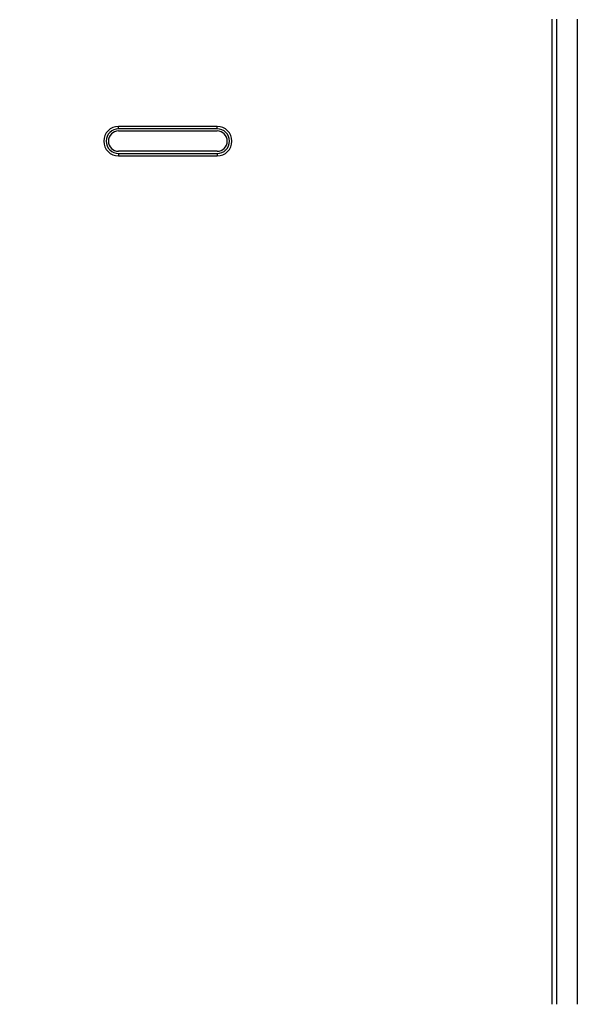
# Model space of a CAD drawing. Header units: millimetres. Extents: x -115 to 41, y 56 to 191.
# Tile 5 of 11: x -23 to -11, y 112 to 132. Entities that reach past the tile are written whole.
import ezdxf

# ---------------------------------------------------------------- set-up
doc = ezdxf.new("R2010")
doc.units = ezdxf.units.MM
doc.header["$LTSCALE"] = 46.255
doc.header["$PDMODE"] = 3
doc.header["$PDSIZE"] = 8
doc.layers.get('0').update_dxf_attribs({"linetype": 'CONTINUOUS'})
doc.layers.get('Defpoints').update_dxf_attribs({"linetype": 'CONTINUOUS'})
doc.layers.add('00_COMPONENTS', color=7, linetype='CONTINUOUS')
doc.layers.add('51__DRAFT_DIMS', color=7, linetype='CONTINUOUS')
doc.styles.get("Standard").update_dxf_attribs({"font": '兰亭黑 GBK.TTF', "height": 2.5})
doc.dimstyles.new('DIMSTYLE_1', dxfattribs={"dimtxt": 3, "dimasz": 2, "dimexe": 2.5, "dimexo": 0.5, "dimgap": 0.75, "dimtad": 1, "dimlfac": 4, "dimdsep": 46, "dimtxsty": 'STANDARD', "dimblk": '_FILLED', "dimblk1": '_FILLED', "dimblk2": '_FILLED', "dimcen": 0.09, "dimclrd": 8, "dimclre": 8, "dimclrt": 256, "dimazin": 2, "dimtp": 0.3, "dimtm": 0.3, "dimtfac": 1, "dimtofl": 0, "dimtmove": 0, "dimatfit": 3, "dimldrblk": '_FILLED', "dimfxl": 1, "dimtolj": 1, "dimarcsym": 0})

# ---------------------------------------------------------------- blocks, each defined once
blk = doc.blocks.new('_FILLED')
at = {"color": 0, "linetype": 'ByBlock'}
blk.add_solid([(0, 0), (-1, 0.1667), (-1, -0.1667)], dxfattribs=at)
blk = doc.blocks.new('*D11')
at = {"layer": '51__DRAFT_DIMS', "color": 8, "lineweight": -2}
for p, q in [((-47.407, 127.771), (-47.407, 150.911)), ((-11.252, 132.4), (-11.252, 150.911)), ((-45.407, 148.411), (-13.252, 148.411))]:
    blk.add_line(p, q, dxfattribs=at)
at = {"layer": 'Defpoints', "color": 0}
for p in [(-11.252, 148.411), (-11.252, 131.9), (-47.407, 127.271)]:
    blk.add_point(p, dxfattribs=at)
at = {"layer": '51__DRAFT_DIMS', "color": 8, "linetype": 'ByBlock', "lineweight": -2, "xscale": 2, "yscale": 2, "zscale": 2, "rotation": 180}
blk.add_blockref('_FILLED', (-47.407, 148.411), dxfattribs=at)
at = {"layer": '51__DRAFT_DIMS', "color": 8, "linetype": 'ByBlock', "lineweight": -2, "xscale": 2, "yscale": 2, "zscale": 2}
blk.add_blockref('_FILLED', (-11.252, 148.411), dxfattribs=at)
at = {"layer": '51__DRAFT_DIMS', "insert": (-29.311, 152.494), "char_height": 2.5, "attachment_point": 2, "line_spacing_factor": 0.9}
blk.add_mtext('\\A1;144.62', dxfattribs=at)

msp = doc.modelspace()

# ---------------------------------------------------------------- linework, layer by layer
at = {"layer": '00_COMPONENTS'}
for p, q in [((-11.8343, 111.9202), (-11.8343, 131.9202)), ((-11.7459, 131.9202), (-11.7459, 111.9202)), ((-11.3191, 111.9202), (-11.3191, 131.9202)), ((-20.6331, 129.6961), (-20.6331, 129.7452)), ((-18.6331, 129.7452), (-20.6331, 129.7452)), ((-18.6331, 129.6961), (-18.6331, 129.7452)), ((-18.6331, 129.6961), (-20.6331, 129.6961)), ((-20.6331, 129.6518), (-18.6331, 129.6518)), ((-18.6331, 129.2387), (-20.6331, 129.2387)), ((-20.6331, 129.1944), (-20.6331, 129.1452)), ((-20.6331, 129.1944), (-18.6331, 129.1944)), ((-20.6331, 129.1452), (-18.6331, 129.1452)), ((-18.6331, 129.1944), (-18.6331, 129.1452))]:
    msp.add_line(p, q, dxfattribs=at)
for centre, radius, start, end in [((-20.6331, 129.4452), 0.3, 90, 270), ((-18.6331, 129.4452), 0.3, 270, 90), ((-20.6331, 129.4452), 0.2509, 90, 270), ((-20.6331, 129.4452), 0.2065, 90.00003, 269.99997), ((-18.6331, 129.4452), 0.2509, 270, 90), ((-18.6331, 129.4452), 0.2065, 270.00003, 89.99997)]:
    msp.add_arc(centre, radius, start, end, dxfattribs=at)

# ---------------------------------------------------------------- dimensions: what is measured, and where the dimension line sits
at = {"layer": '51__DRAFT_DIMS', "color": 4}
dim = msp.add_linear_dim(base=(-11.252, 148.4111), p1=(-47.4075, 127.2709), p2=(-11.252, 131.9001), dimstyle='DIMSTYLE_1', override={"dimtxsty": 'STANDARD'}, dxfattribs=at)
dim.commit()
dim.dimension.update_dxf_attribs({"geometry": '*D11', "text_midpoint": (-29.3114, 148.4111), "dimtype": 160})

doc.saveas('drawing.dxf')
